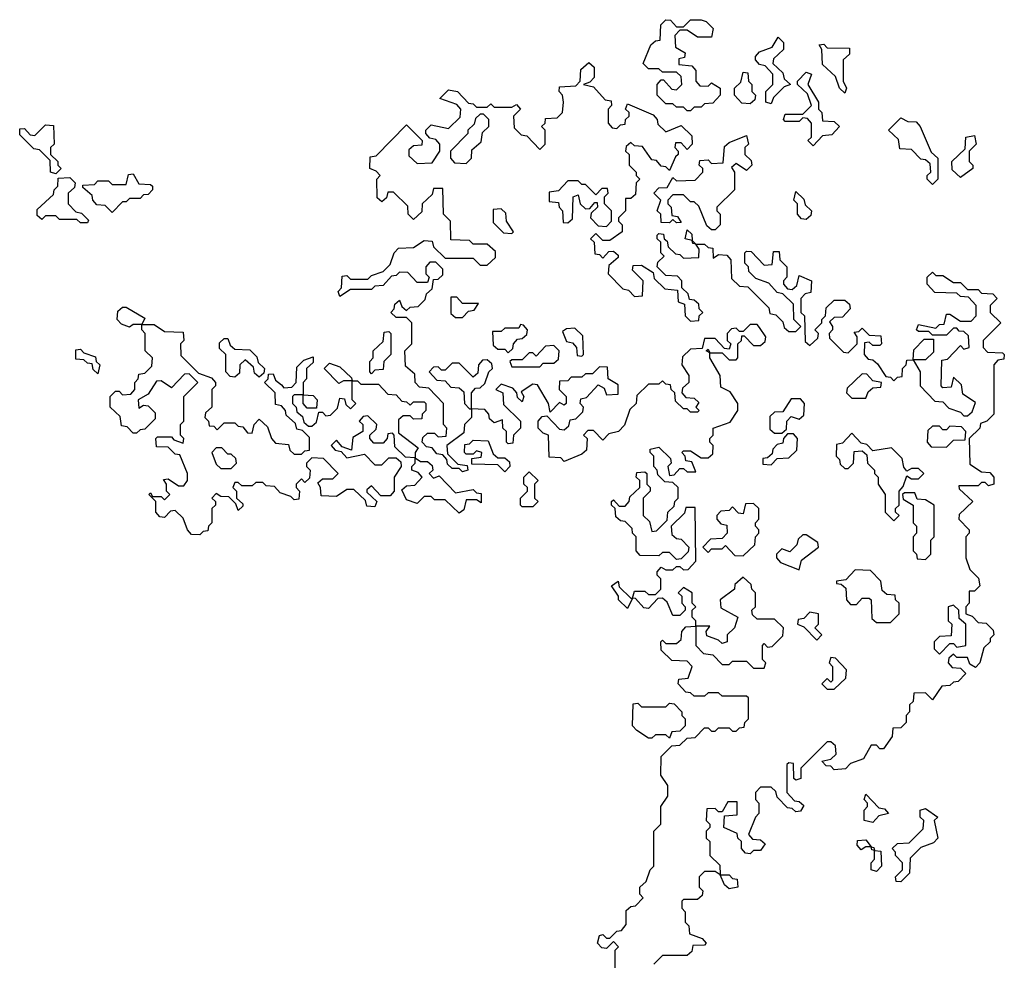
# Model space of a CAD drawing. Extents: x 2737311 to 2867920, y 875798 to 1012690.
# Tile 20 of 79: x 2831872 to 2834680, y 907735 to 910430. Entities that reach past the tile are written whole.
import ezdxf

# ---------------------------------------------------------------- set-up
doc = ezdxf.new("R2010")
doc.units = 0

msp = doc.modelspace()

# ---------------------------------------------------------------- linework, layer by layer
at = {"layer": '0CON20XD'}
for points in [[(2833785, 910170), (2833775, 910170), (2833765, 910180), (2833745, 910180), (2833735, 910190), (2833715, 910190), (2833690, 910215), (2833690, 910245), (2833701.7, 910258.3), (2833708.3, 910258.3), (2833731.7, 910231.7), (2833745, 910230), (2833760, 910245), (2833758.3, 910268.3), (2833745, 910280), (2833705, 910280), (2833695, 910290), (2833665, 910290), (2833650, 910305), (2833671.7, 910358.3), (2833685, 910370), (2833698.3, 910371.7), (2833700, 910415), (2833715, 910430), (2833728.3, 910428.3), (2833745, 910410), (2833765, 910410), (2833785, 910430), (2833815, 910430), (2833830, 910425), (2833850, 910405), (2833845, 910380), (2833805, 910380), (2833775, 910400), (2833755, 910400), (2833740, 910385), (2833741.7, 910351.7), (2833770, 910335), (2833768.3, 910321.7), (2833751.7, 910318.3), (2833751.7, 910301.7), (2833788.3, 910298.3), (2833800, 910285), (2833800, 910255), (2833811.7, 910241.7), (2833835, 910240), (2833845, 910250), (2833870, 910235), (2833870, 910215), (2833848.3, 910191.7), (2833825, 910190), (2833815, 910180), (2833795, 910180), (2833785, 910170)], [(2834015, 910190), (2834000, 910195), (2834000, 910225), (2834020, 910245), (2834020, 910275), (2833998.3, 910298.3), (2833981.7, 910301.7), (2833970, 910315), (2833970, 910325), (2833981.7, 910338.3), (2834018.3, 910351.7), (2834035, 910380), (2834050, 910365), (2834050, 910345), (2834021.7, 910318.3), (2834020, 910305), (2834048.3, 910278.3), (2834051.7, 910261.7), (2834070, 910245), (2834051.7, 910238.3), (2834021.7, 910208.3), (2834015, 910190)], [(2834225, 910220), (2834210, 910235), (2834198.3, 910268.3), (2834161.7, 910301.7), (2834160, 910345), (2834151.7, 910358.3), (2834165, 910360), (2834175, 910350), (2834238.3, 910348.3), (2834238.3, 910331.7), (2834220, 910315), (2834220, 910255), (2834230, 910235), (2834225, 910220)], [(2833120, 910225), (2833151.7, 910191.7), (2833165, 910190), (2833175, 910180), (2833205, 910180), (2833215, 910190), (2833225, 910180), (2833275, 910180), (2833288.3, 910188.3), (2833300, 910175), (2833280, 910155), (2833281.7, 910121.7), (2833301.7, 910101.7), (2833318.3, 910098.3), (2833355, 910060), (2833370, 910075), (2833370, 910115), (2833360, 910125), (2833370, 910135), (2833371.7, 910148.3), (2833405, 910150), (2833420, 910165), (2833422.5, 910195), (2833420, 910215), (2833410, 910225), (2833411.7, 910238.3), (2833458.3, 910241.7), (2833470, 910255), (2833471.7, 910288.3), (2833495, 910307.5), (2833510, 910295), (2833510, 910265), (2833498.3, 910251.7), (2833480, 910245), (2833508.3, 910238.3), (2833541.7, 910201.7), (2833558.3, 910198.3), (2833560, 910185), (2833550, 910175), (2833550, 910135), (2833561.7, 910121.7), (2833575, 910120), (2833585, 910130), (2833598.3, 910131.7), (2833600, 910145), (2833610, 910155), (2833610, 910165), (2833600, 910175), (2833605, 910190), (2833678.3, 910158.3), (2833690, 910145), (2833691.7, 910131.7), (2833715, 910110), (2833758.3, 910128.3), (2833788.3, 910098.3), (2833790, 910075), (2833775, 910060), (2833758.3, 910078.3), (2833741.7, 910078.3), (2833740, 910065), (2833750, 910055), (2833750, 910045), (2833741.7, 910038.3), (2833725, 910000), (2833715, 910010), (2833701.7, 910011.7), (2833688.3, 910028.3), (2833675, 910030), (2833648.3, 910068.3), (2833625, 910070), (2833615, 910080), (2833601.7, 910068.3), (2833600, 910055), (2833610, 910045), (2833610, 910015), (2833630, 909995), (2833630, 909985), (2833640, 909975), (2833630, 909965), (2833628.3, 909931.7), (2833615, 909920), (2833600, 909920), (2833600, 909885), (2833580, 909865), (2833580, 909855), (2833590, 909845), (2833590, 909825), (2833555, 909800), (2833535, 909800), (2833515, 909820), (2833500, 909805), (2833510, 909795), (2833511.7, 909761.7), (2833525, 909760), (2833535, 909750), (2833551.7, 909768.3), (2833565, 909770), (2833578.3, 909758.3), (2833578.3, 909751.7), (2833551.7, 909728.3), (2833550, 909705), (2833591.7, 909661.7), (2833608.3, 909658.3), (2833625, 909640), (2833648.3, 909641.7), (2833650, 909685), (2833620, 909715), (2833621.7, 909728.3), (2833645, 909730), (2833678.3, 909708.3), (2833681.7, 909691.7), (2833711.7, 909661.7), (2833748.3, 909658.3), (2833750, 909625), (2833768.3, 909618.3), (2833770, 909585), (2833785, 909570), (2833808.3, 909571.7), (2833810, 909585), (2833820, 909595), (2833810, 909605), (2833808.3, 909618.3), (2833795, 909630), (2833781.7, 909631.7), (2833778.3, 909648.3), (2833760, 909665), (2833760, 909685), (2833748.3, 909698.3), (2833715, 909700), (2833690, 909725), (2833691.7, 909738.3), (2833710, 909755), (2833700, 909765), (2833700, 909795), (2833690, 909805), (2833690, 909815), (2833695, 909820), (2833708.3, 909818.3), (2833710, 909805), (2833718.3, 909798.3), (2833721.7, 909781.7), (2833741.7, 909761.7), (2833755, 909760), (2833765, 909750), (2833808.3, 909751.7), (2833810, 909775), (2833800, 909790), (2833791.7, 909791.7), (2833790, 909800), (2833770, 909805), (2833775, 909830), (2833788.3, 909818.3), (2833790, 909800), (2833800, 909790), (2833825, 909790), (2833835, 909780), (2833848.3, 909778.3), (2833850, 909750), (2833865, 909760), (2833888.3, 909758.3), (2833900, 909745), (2833901.7, 909691.7), (2833925, 909670), (2833948.3, 909668.3), (2834008.3, 909608.3), (2834011.7, 909591.7), (2834028.3, 909588.3), (2834048.3, 909568.3), (2834051.7, 909551.7), (2834065, 909540), (2834085, 909540), (2834100, 909555), (2834080, 909575), (2834078.3, 909618.3), (2834048.3, 909648.3), (2834031.7, 909651.7), (2834008.3, 909678.3), (2833971.7, 909691.7), (2833951.7, 909711.7), (2833950, 909725), (2833940, 909735), (2833940, 909765), (2833945, 909770), (2833958.3, 909768.3), (2833995, 909730), (2834018.3, 909731.7), (2834021.7, 909768.3), (2834038.3, 909768.3), (2834040, 909745), (2834060, 909725), (2834060, 909695), (2834050, 909685), (2834050, 909675), (2834061.7, 909661.7), (2834075, 909660), (2834088.3, 909671.7), (2834095, 909700), (2834130, 909685), (2834128.3, 909651.7), (2834111.7, 909648.3), (2834100, 909635), (2834100, 909595), (2834110, 909585), (2834111.7, 909511.7), (2834125, 909500), (2834148.3, 909521.7), (2834150, 909535), (2834140, 909545), (2834160, 909565), (2834160, 909575), (2834170, 909585), (2834171.7, 909608.3), (2834195, 909630), (2834225, 909630), (2834238.3, 909618.3), (2834240, 909605), (2834218.3, 909581.7), (2834195, 909580), (2834181.7, 909568.3), (2834190, 909555), (2834190, 909545), (2834180, 909535), (2834181.7, 909521.7), (2834221.7, 909481.7), (2834235, 909480), (2834260, 909505), (2834260, 909525), (2834251.7, 909538.3), (2834265, 909540), (2834275, 909550), (2834295, 909530), (2834328.3, 909528.3), (2834330, 909505), (2834325, 909500), (2834305, 909500), (2834295, 909510), (2834281.7, 909508.3), (2834280, 909475), (2834291.7, 909461.7), (2834305, 909460), (2834318.3, 909448.3), (2834341.7, 909411.7), (2834355, 909410), (2834365, 909400), (2834375, 909410), (2834388.3, 909411.7), (2834390, 909435), (2834400, 909445), (2834401.7, 909458.3), (2834420, 909460), (2834421.7, 909488.3), (2834451.7, 909518.3), (2834478.3, 909518.3), (2834478.3, 909481.7), (2834455, 909460), (2834420, 909460), (2834440, 909425), (2834440, 909385), (2834481.7, 909341.7), (2834505, 909340), (2834521.7, 909321.7), (2834555, 909310), (2834565, 909300), (2834575, 909300), (2834588.3, 909311.7), (2834598.3, 909338.3), (2834561.7, 909361.7), (2834558.3, 909388.3), (2834535, 909410), (2834528.3, 909381.7), (2834505, 909380), (2834500, 909385), (2834501.7, 909458.3), (2834518.3, 909461.7), (2834555, 909500), (2834565, 909490), (2834580, 909495), (2834578.3, 909528.3), (2834565, 909540), (2834551.7, 909541.7), (2834545, 909550), (2834535, 909550), (2834515, 909530), (2834475, 909530), (2834465, 909540), (2834435, 909540), (2834430, 909545), (2834435, 909560), (2834485, 909550), (2834495, 909560), (2834508.3, 909561.7), (2834515, 909590), (2834525, 909590), (2834555, 909570), (2834585, 909570), (2834600, 909585), (2834600, 909615), (2834578.3, 909638.3), (2834555, 909640), (2834545, 909650), (2834481.7, 909651.7), (2834460, 909675), (2834460, 909695), (2834475, 909710), (2834485, 909700), (2834505, 909700), (2834535, 909680), (2834555, 909680), (2834575, 909660), (2834605, 909660), (2834615, 909650), (2834647.5, 909647.5), (2834660, 909635), (2834640, 909615), (2834640, 909595), (2834670, 909565), (2834620, 909515), (2834620, 909495), (2834631.7, 909481.7), (2834675, 909480), (2834680, 909475), (2834678.3, 909461.7), (2834661.7, 909458.3), (2834650, 909445), (2834650, 909305), (2834630, 909285), (2834611.7, 909278.3), (2834610, 909265), (2834580, 909235), (2834581.7, 909161.7), (2834615, 909140), (2834638.3, 909138.3), (2834650, 909125), (2834650, 909105), (2834635, 909100), (2834625, 909110), (2834615, 909110), (2834605, 909100), (2834550, 909100), (2834551.7, 909091.7), (2834590, 909055), (2834551.7, 909018.3), (2834550, 909005), (2834580, 908975), (2834580, 908965), (2834570, 908955), (2834570, 908895), (2834581.7, 908861.7), (2834606.7, 908836.7), (2834610, 908815), (2834595, 908800), (2834580, 908800), (2834580, 908765), (2834570, 908755), (2834570, 908735), (2834588.3, 908728.3), (2834605, 908710), (2834628.3, 908708.3), (2834648.3, 908688.3), (2834650, 908675), (2834640, 908665), (2834640, 908655), (2834621.7, 908638.3), (2834610, 908595), (2834598.3, 908581.7), (2834581.7, 908591.7), (2834575, 908610), (2834545, 908610), (2834535, 908620), (2834521.7, 908608.3), (2834520, 908595), (2834531.7, 908581.7), (2834555, 908580), (2834570, 908565), (2834548.3, 908541.7), (2834535, 908540), (2834525, 908530), (2834501.7, 908528.3), (2834475, 908490), (2834455, 908510), (2834421.7, 908508.3), (2834420, 908485), (2834410, 908475), (2834410, 908455), (2834400, 908445), (2834400, 908425), (2834385, 908410), (2834361.7, 908408.3), (2834360, 908385), (2834335, 908350), (2834325, 908350), (2834315, 908360), (2834300, 908360), (2834278.3, 908321.7), (2834241.7, 908308.3), (2834227, 908293), (2834195, 908290), (2834185, 908300), (2834171.7, 908301.7), (2834160, 908315), (2834185, 908320), (2834200, 908335), (2834198.3, 908358.3), (2834185, 908370), (2834175, 908370), (2834100, 908295)], [(2833955, 910190), (2833931.7, 910191.7), (2833910, 910215), (2833910, 910235), (2833928.3, 910251.7), (2833935, 910280), (2833948.3, 910278.3), (2833950, 910255), (2833960, 910245), (2833960, 910225), (2833970, 910215), (2833968.3, 910201.7), (2833955, 910190)], [(2834135, 910070), (2834120, 910085), (2834130, 910095), (2834130, 910135), (2834118.3, 910148.3), (2834105, 910150), (2834095, 910140), (2834055, 910140), (2834050, 910145), (2834055, 910160), (2834105, 910160), (2834130, 910185), (2834118.3, 910218.3), (2834090, 910245), (2834090, 910255), (2834115, 910280), (2834130, 910275), (2834120, 910245), (2834150, 910195), (2834150, 910175), (2834160, 910165), (2834161.7, 910141.7), (2834195, 910140), (2834210, 910125), (2834188.3, 910101.7), (2834161.7, 910098.3), (2834135, 910070)], [(2833755, 908800), (2833750, 908795), (2833760, 908785), (2833760, 908765), (2833770, 908755), (2833770, 908745), (2833755, 908730), (2833735, 908730), (2833718.3, 908768.3), (2833705, 908780), (2833691.7, 908778.3), (2833665, 908750), (2833651.7, 908751.7), (2833628.3, 908778.3), (2833620, 908780), (2833605, 908750), (2833580, 908775), (2833580, 908785), (2833560, 908815), (2833578.3, 908828.3), (2833581.7, 908811.7), (2833615, 908780), (2833620, 908780), (2833625, 908800), (2833655, 908800), (2833665, 908790), (2833685, 908790), (2833700, 908805), (2833700, 908835), (2833690, 908845), (2833690, 908855), (2833701.7, 908868.3), (2833715, 908860), (2833735, 908860), (2833745, 908870), (2833755, 908870), (2833765, 908860), (2833778.3, 908861.7), (2833800, 908885), (2833798.3, 909038.3), (2833771.7, 909038.3), (2833768.3, 909021.7), (2833730, 908985), (2833731.7, 908961.7), (2833745, 908950), (2833758.3, 908948.3), (2833780, 908925), (2833778.3, 908911.7), (2833758.3, 908891.7), (2833745, 908890), (2833725, 908910), (2833705, 908910), (2833695, 908900), (2833641.7, 908901.7), (2833630, 908915), (2833630, 908955), (2833620, 908965), (2833618.3, 908978.3), (2833598.3, 908998.3), (2833585, 909000), (2833571.7, 909011.7), (2833570, 909035), (2833560, 909045), (2833560, 909055), (2833565, 909060), (2833581.7, 909041.7), (2833598.3, 909041.7), (2833610, 909055), (2833611.7, 909068.3), (2833640, 909095), (2833640, 909115), (2833630, 909125), (2833631.7, 909138.3), (2833655, 909140), (2833660, 909135), (2833660, 909105), (2833670, 909095), (2833670, 909085), (2833650, 909065), (2833650, 909015), (2833668.3, 908998.3), (2833675, 908970), (2833688.3, 908971.7), (2833718.3, 909001.7), (2833720, 909025), (2833738.3, 909041.7), (2833740, 909055), (2833750, 909065), (2833750, 909095), (2833735, 909110), (2833711.7, 909111.7), (2833691.7, 909131.7), (2833690, 909145), (2833680, 909155), (2833680, 909185), (2833670, 909195), (2833670, 909205), (2833695, 909210), (2833728.3, 909178.3), (2833730, 909165), (2833720, 909155), (2833725, 909130), (2833738.3, 909131.7), (2833755, 909150), (2833765, 909150), (2833775, 909140), (2833800, 909140), (2833788.3, 909168.3), (2833771.7, 909171.7), (2833770, 909185), (2833760, 909195), (2833765, 909200), (2833785, 909200), (2833815, 909180), (2833835, 909180), (2833848.3, 909191.7), (2833850, 909215), (2833840, 909225), (2833840, 909235), (2833850, 909245), (2833850, 909265), (2833898.3, 909281.7), (2833920, 909315), (2833920, 909335), (2833898.3, 909368.3), (2833871.7, 909381.7), (2833870, 909415), (2833840, 909465), (2833840, 909480), (2833830, 909485), (2833835, 909490), (2833840, 909480), (2833875, 909480), (2833895, 909460), (2833915, 909460), (2833920, 909465), (2833920, 909505), (2833930, 909515), (2833931.7, 909528.3), (2833938.3, 909528.3), (2833965, 909500), (2833985, 909500), (2833998.3, 909511.7), (2834000, 909525), (2833981.7, 909551.7), (2833975, 909560), (2833955, 909560), (2833935, 909540), (2833925, 909540), (2833915, 909550), (2833901.7, 909548.3), (2833890, 909535), (2833890, 909515), (2833900, 909505), (2833895, 909490), (2833881.7, 909491.7), (2833855, 909520), (2833825, 909520), (2833818.3, 909491.7), (2833785, 909490), (2833761.7, 909468.3), (2833760, 909445), (2833780, 909415), (2833780, 909395), (2833761.7, 909378.3), (2833760, 909365), (2833771.7, 909351.7), (2833795, 909350), (2833808.3, 909338.3), (2833800, 909325), (2833810, 909315), (2833805, 909310), (2833785, 909310), (2833775, 909320), (2833765, 909320), (2833741.7, 909341.7), (2833740, 909365), (2833730, 909375), (2833728.3, 909388.3), (2833715, 909390), (2833705, 909400), (2833695, 909390), (2833665, 909390), (2833631.7, 909358.3), (2833630, 909335), (2833611.7, 909318.3), (2833596.7, 909273.3), (2833580, 909255), (2833551.7, 909248.3), (2833535, 909230), (2833508.3, 909258.3), (2833491.7, 909258.3), (2833480, 909245), (2833490, 909235), (2833488.3, 909201.7), (2833475, 909190), (2833425, 909170), (2833415, 909180), (2833381.7, 909181.7), (2833380, 909245), (2833365, 909250), (2833350, 909265), (2833350, 909285), (2833361.7, 909298.3), (2833375, 909300), (2833411.7, 909261.7), (2833425, 909260), (2833438.3, 909271.7), (2833441.7, 909288.3), (2833458.3, 909291.7), (2833478.3, 909311.7), (2833480, 909325), (2833470, 909335), (2833471.7, 909348.3), (2833488.3, 909351.7), (2833521.7, 909388.3), (2833538.3, 909378.3), (2833545, 909360), (2833578.3, 909361.7), (2833578.3, 909388.3), (2833550, 909405), (2833548.3, 909438.3), (2833525, 909440), (2833505, 909420), (2833485, 909420), (2833475, 909410), (2833445, 909410), (2833435, 909400), (2833411.7, 909398.3), (2833410, 909375), (2833430, 909355), (2833430, 909335), (2833425, 909330), (2833411.7, 909338.3), (2833385, 909310), (2833380, 909335), (2833348.3, 909388.3), (2833335, 909390), (2833301.7, 909368.3), (2833310, 909355), (2833305, 909340), (2833291.7, 909351.7), (2833290, 909365), (2833278.3, 909378.3), (2833245, 909390), (2833230, 909375), (2833250, 909365), (2833251.7, 909331.7), (2833300, 909285), (2833300, 909265), (2833280, 909245), (2833278.3, 909221.7), (2833265, 909220), (2833260, 909225), (2833260, 909255), (2833250, 909265), (2833248.3, 909288.3), (2833225, 909280), (2833211.7, 909291.7), (2833210, 909305), (2833198.3, 909318.3), (2833160, 909320), (2833160, 909295), (2833140, 909275), (2833138.3, 909251.7), (2833090, 909215), (2833091.7, 909191.7), (2833121.7, 909161.7), (2833148.3, 909158.3), (2833150, 909145), (2833135, 909140), (2833125, 909150), (2833105, 909150), (2833091.7, 909161.7), (2833090, 909175), (2833078.3, 909188.3), (2833061.7, 909191.7), (2833048.3, 909208.3), (2833031.7, 909211.7), (2833020, 909225), (2833021.7, 909238.3), (2833035, 909250), (2833055, 909250), (2833065, 909240), (2833088.3, 909241.7), (2833090, 909265), (2833080, 909275), (2833080, 909335), (2833038.3, 909378.3), (2833011.7, 909381.7), (2833000, 909395), (2832998.3, 909418.3), (2832971.7, 909441.7), (2832970, 909485), (2832990, 909505), (2832990, 909565), (2832975, 909580), (2832945, 909580), (2832930, 909595), (2832940, 909605), (2832941.7, 909618.3), (2832955, 909630), (2832961.7, 909611.7), (2832975, 909600), (2832985, 909610), (2833008.3, 909611.7), (2833028.3, 909631.7), (2833031.7, 909648.3), (2833048.3, 909661.7), (2833051.7, 909688.3), (2833065, 909690), (2833078.3, 909701.7), (2833078.3, 909718.3), (2833058.3, 909738.3), (2833041.7, 909738.3), (2833030, 909725), (2833030, 909705), (2833040, 909695), (2833035, 909680), (2833005, 909680), (2832978.3, 909708.3), (2832955, 909710), (2832945, 909700), (2832931.7, 909698.3), (2832908.3, 909671.7), (2832885, 909670), (2832875, 909660), (2832815, 909660), (2832785, 909640), (2832780, 909655), (2832790, 909665), (2832791.7, 909698.3), (2832805, 909700), (2832815, 909690), (2832865, 909690), (2832875, 909700), (2832908.3, 909711.7), (2832928.3, 909731.7), (2832940, 909765), (2832951.7, 909778.3), (2832995, 909780), (2833025, 909800), (2833048.3, 909798.3), (2833051.7, 909781.7), (2833085, 909750), (2833165, 909750), (2833185, 909730), (2833205, 909730), (2833228.3, 909751.7), (2833228.3, 909768.3), (2833205, 909790), (2833165, 909790), (2833155, 909800), (2833101.7, 909801.7), (2833100, 909855), (2833080, 909875), (2833078.3, 909948.3), (2833051.7, 909948.3), (2833048.3, 909931.7), (2833020, 909905), (2833018.3, 909881.7), (2832995, 909860), (2832980, 909875), (2832978.3, 909898.3), (2832938.3, 909938.3), (2832921.7, 909938.3), (2832918.3, 909921.7), (2832905, 909910), (2832891.7, 909921.7), (2832890, 909975), (2832900, 909985), (2832888.3, 909998.3), (2832870, 910005), (2832871.7, 910038.3), (2832888.3, 910041.7), (2832975, 910130), (2833020, 910085), (2833018.3, 910071.7), (2832995, 910070), (2832981.7, 910058.3), (2832981.7, 910041.7), (2833005, 910020), (2833048.3, 910021.7), (2833070, 910055), (2833070, 910075), (2833058.3, 910088.3), (2833041.7, 910091.7), (2833030, 910105), (2833030, 910115), (2833045, 910130), (2833095, 910120), (2833128.3, 910151.7), (2833130, 910175), (2833118.3, 910188.3), (2833070, 910205), (2833095, 910230), (2833120, 910225)], [(2833145, 910020), (2833160, 910035), (2833161.7, 910058.3), (2833188.3, 910081.7), (2833191.7, 910108.3), (2833210, 910125), (2833210, 910145), (2833195, 910160), (2833185, 910160), (2833171.7, 910148.3), (2833168.3, 910131.7), (2833150, 910115), (2833150, 910105), (2833100, 910055), (2833100, 910035), (2833111.7, 910021.7), (2833145, 910020)], [(2831975, 909990), (2831960, 909995), (2831958.3, 910028.3), (2831928.3, 910058.3), (2831911.7, 910061.7), (2831871.7, 910101.7), (2831871.7, 910118.3), (2831885, 910120), (2831901.7, 910101.7), (2831915, 910100), (2831945, 910130), (2831968.3, 910128.3), (2831970, 910075), (2831960, 910065), (2831960, 910045), (2831980, 910025), (2831980, 910015), (2831990, 910005), (2831975, 909990)], [(2834475, 909960), (2834460, 909975), (2834460, 909985), (2834470, 909995), (2834468.3, 910018.3), (2834455, 910030), (2834441.7, 910031.7), (2834415, 910060), (2834381.7, 910061.7), (2834378.3, 910088.3), (2834350, 910115), (2834385, 910150), (2834405, 910140), (2834428.3, 910138.3), (2834440, 910125), (2834471.7, 910051.7), (2834490, 910035), (2834490, 909975), (2834475, 909960)], [(2833855, 909830), (2833845, 909830), (2833831.7, 909841.7), (2833808.3, 909898.3), (2833795, 909910), (2833785, 909910), (2833765, 909930), (2833735, 909930), (2833720, 909915), (2833720, 909905), (2833730, 909895), (2833731.7, 909871.7), (2833748.3, 909868.3), (2833758.3, 909851.7), (2833745, 909850), (2833735, 909860), (2833725, 909850), (2833701.7, 909851.7), (2833700, 909875), (2833690, 909885), (2833700, 909915), (2833680, 909935), (2833695, 909950), (2833718.3, 909951.7), (2833735, 909980), (2833745, 909970), (2833798.3, 909971.7), (2833820, 909995), (2833820, 910005), (2833810, 910015), (2833811.7, 910028.3), (2833835, 910030), (2833845, 910020), (2833878.3, 910021.7), (2833881.7, 910068.3), (2833895, 910080), (2833945, 910100), (2833950, 910075), (2833940, 910065), (2833940, 910045), (2833958.3, 910028.3), (2833960, 910015), (2833945, 910000), (2833915, 910020), (2833901.7, 910008.3), (2833910, 909995), (2833910, 909945), (2833860, 909895), (2833860, 909885), (2833870, 909875), (2833870, 909845), (2833855, 909830)], [(2834555, 909980), (2834531.7, 910001.7), (2834530, 910025), (2834568.3, 910061.7), (2834570, 910095), (2834595, 910100), (2834600, 910075), (2834580, 910055), (2834580, 910025), (2834590, 910015), (2834590, 910005), (2834555, 909980)], [(2832135, 909880), (2832115, 909900), (2832091.7, 909901.7), (2832080, 909915), (2832078.3, 909928.3), (2832051.7, 909951.7), (2832051.7, 909958.3), (2832085, 909960), (2832095, 909970), (2832125, 909970), (2832135, 909960), (2832175, 909960), (2832181.7, 909988.3), (2832195, 909990), (2832211.7, 909961.7), (2832245, 909960), (2832250, 909955), (2832250, 909945), (2832238.3, 909931.7), (2832225, 909930), (2832215, 909920), (2832185, 909920), (2832175, 909910), (2832165, 909910), (2832135, 909880)], [(2832065, 909850), (2832045, 909850), (2832035, 909860), (2831985, 909860), (2831975, 909870), (2831945, 909870), (2831935, 909860), (2831921.7, 909871.7), (2831921.7, 909888.3), (2831968.3, 909931.7), (2831970, 909945), (2831980, 909955), (2831981.7, 909978.3), (2832015, 909980), (2832030, 909965), (2832028.3, 909951.7), (2832010, 909935), (2832010, 909905), (2832031.7, 909881.7), (2832048.3, 909878.3), (2832068.3, 909858.3), (2832065, 909850)], [(2833545, 909840), (2833560, 909855), (2833560, 909885), (2833540, 909905), (2833540, 909925), (2833550, 909935), (2833548.3, 909948.3), (2833531.7, 909948.3), (2833515, 909930), (2833485, 909960), (2833475, 909960), (2833465, 909970), (2833435, 909970), (2833408.3, 909941.7), (2833381.7, 909938.3), (2833381.7, 909911.7), (2833408.3, 909908.3), (2833410, 909895), (2833420, 909885), (2833421.7, 909851.7), (2833435, 909850), (2833448.3, 909861.7), (2833450, 909925), (2833465, 909930), (2833470, 909905), (2833485, 909890), (2833498.3, 909891.7), (2833511.7, 909908.3), (2833518.3, 909908.3), (2833520, 909895), (2833501.7, 909878.3), (2833500, 909865), (2833521.7, 909841.7), (2833545, 909840)], [(2834115, 909860), (2834101.7, 909861.7), (2834090, 909875), (2834090, 909905), (2834080, 909915), (2834085, 909940), (2834108.3, 909918.3), (2834111.7, 909901.7), (2834130, 909885), (2834128.3, 909871.7), (2834115, 909860)], [(2833275, 909820), (2833280, 909825), (2833260, 909855), (2833258.3, 909878.3), (2833245, 909890), (2833221.7, 909888.3), (2833221.7, 909851.7), (2833251.7, 909821.7), (2833275, 909820)], [(2833135, 909580), (2833151.7, 909598.3), (2833168.3, 909601.7), (2833180, 909620), (2833135, 909620), (2833118.3, 909638.3), (2833101.7, 909638.3), (2833101.7, 909591.7), (2833115, 909580), (2833135, 909580)], [(2832385, 908960), (2832361.7, 908961.7), (2832350, 908975), (2832338.3, 909008.3), (2832315, 909030), (2832301.7, 909028.3), (2832285, 909010), (2832271.7, 909011.7), (2832260, 909025), (2832260, 909055), (2832240, 909075), (2832245, 909080), (2832250, 909070), (2832275, 909070), (2832285, 909060), (2832300, 909075), (2832290, 909085), (2832290, 909105), (2832281.7, 909118.3), (2832295, 909120), (2832325, 909100), (2832340, 909100), (2832350, 909115), (2832350, 909135), (2832328.3, 909188.3), (2832315, 909190), (2832295, 909210), (2832261.7, 909211.7), (2832260, 909235), (2832265, 909240), (2832305, 909240), (2832311.7, 909231.7), (2832338.3, 909221.7), (2832340, 909235), (2832330, 909245), (2832330, 909275), (2832340, 909285), (2832340, 909355), (2832380, 909395), (2832355, 909420), (2832341.7, 909418.3), (2832305, 909380), (2832275, 909400), (2832261.7, 909398.3), (2832238.3, 909361.7), (2832210, 909345), (2832211.7, 909321.7), (2832225, 909330), (2832238.3, 909328.3), (2832258.3, 909308.3), (2832258.3, 909291.7), (2832228.3, 909261.7), (2832215, 909260), (2832205, 909250), (2832195, 909250), (2832178.3, 909268.3), (2832161.7, 909271.7), (2832158.3, 909298.3), (2832130, 909325), (2832130, 909355), (2832145, 909370), (2832155, 909370), (2832165, 909360), (2832188.3, 909361.7), (2832200, 909375), (2832200, 909395), (2832210, 909405), (2832211.7, 909418.3), (2832228.3, 909421.7), (2832248.3, 909441.7), (2832250, 909465), (2832230, 909485), (2832230, 909535), (2832220, 909545), (2832220, 909560), (2832195, 909560), (2832185, 909552.5), (2832161.7, 909561.7), (2832150, 909575), (2832151.7, 909598.3), (2832165, 909610), (2832175, 909610), (2832228.3, 909578.3), (2832220, 909560), (2832255, 909560), (2832285, 909540), (2832338.3, 909538.3), (2832340, 909515), (2832330, 909505), (2832331.7, 909471.7), (2832381.7, 909421.7), (2832418.3, 909408.3), (2832430, 909395), (2832430, 909385), (2832420, 909375), (2832420, 909325), (2832401.7, 909308.3), (2832400, 909295), (2832410, 909285), (2832411.7, 909271.7), (2832425, 909270), (2832435, 909260), (2832455, 909280), (2832485, 909280), (2832495, 909270), (2832508.3, 909268.3), (2832521.7, 909251.7), (2832535, 909250), (2832540, 909275), (2832555, 909290), (2832578.3, 909268.3), (2832590, 909235), (2832601.7, 909221.7), (2832638.3, 909218.3), (2832641.7, 909201.7), (2832655, 909190), (2832675, 909190), (2832685, 909200), (2832698.3, 909201.7), (2832698.3, 909238.3), (2832678.3, 909258.3), (2832661.7, 909261.7), (2832658.3, 909278.3), (2832631.7, 909301.7), (2832630, 909315), (2832618.3, 909328.3), (2832601.7, 909331.7), (2832600, 909365), (2832570, 909395), (2832580, 909405), (2832581.7, 909418.3), (2832595, 909420), (2832601.7, 909401.7), (2832618.3, 909388.3), (2832625, 909380), (2832648.3, 909381.7), (2832660, 909395), (2832661.7, 909438.3), (2832681.7, 909458.3), (2832708.3, 909468.3), (2832708.3, 909451.7), (2832690, 909435), (2832690, 909405), (2832680, 909395), (2832680, 909360), (2832708.3, 909358.3), (2832720, 909345), (2832718.3, 909321.7), (2832691.7, 909321.7), (2832680, 909335), (2832680, 909360), (2832655, 909360), (2832650, 909355), (2832650, 909335), (2832660, 909325), (2832661.7, 909311.7), (2832678.3, 909298.3), (2832681.7, 909281.7), (2832695, 909270), (2832705, 909270), (2832718.3, 909281.7), (2832725, 909310), (2832735, 909310), (2832745, 909300), (2832758.3, 909301.7), (2832778.3, 909321.7), (2832785, 909350), (2832798.3, 909348.3), (2832801.7, 909331.7), (2832815, 909320), (2832830, 909335), (2832820, 909345), (2832820, 909400), (2832795, 909400), (2832781.7, 909391.7), (2832740, 909435), (2832755, 909450), (2832785, 909440), (2832818.3, 909408.3), (2832820, 909400), (2832835, 909400), (2832845, 909390), (2832895, 909390), (2832921.7, 909361.7), (2832945, 909360), (2832961.7, 909341.7), (2832975, 909340), (2832985, 909330), (2832995, 909340), (2833025, 909340), (2833030, 909335), (2833030, 909315), (2833020, 909305), (2833018.3, 909291.7), (2832995, 909290), (2832985, 909300), (2832965, 909300), (2832951.7, 909288.3), (2832951.7, 909251.7), (2833008.3, 909208.3), (2833000, 909195), (2833000, 909180), (2833015, 909170), (2833035, 909170), (2833048.3, 909158.3), (2833050, 909145), (2833040, 909135), (2833051.7, 909121.7), (2833068.3, 909128.3), (2833115, 909080), (2833165, 909090), (2833175, 909080), (2833188.3, 909078.3), (2833188.3, 909051.7), (2833175, 909060), (2833145, 909060), (2833138.3, 909031.7), (2833125, 909022.5), (2833085, 909060), (2833055, 909060), (2833045, 909070), (2833025, 909070), (2833005, 909050), (2832975, 909060), (2832961.7, 909088.3), (2832975, 909100), (2832998.3, 909101.7), (2833020, 909125), (2833008.3, 909138.3), (2832990, 909145), (2832990, 909155), (2833000, 909165), (2833000, 909180), (2832971.7, 909181.7), (2832941.7, 909211.7), (2832940, 909245), (2832935, 909250), (2832921.7, 909248.3), (2832920, 909235), (2832908.3, 909221.7), (2832881.7, 909221.7), (2832870, 909235), (2832870, 909245), (2832888.3, 909261.7), (2832890, 909275), (2832865, 909300), (2832851.7, 909298.3), (2832840, 909285), (2832850, 909275), (2832850, 909255), (2832821.7, 909238.3), (2832818.3, 909201.7), (2832791.7, 909211.7), (2832775, 909230), (2832760, 909215), (2832771.7, 909201.7), (2832788.3, 909198.3), (2832805, 909180), (2832855, 909190), (2832885, 909160), (2832905, 909160), (2832925, 909180), (2832945, 909180), (2832958.3, 909168.3), (2832960, 909155), (2832940, 909125), (2832940, 909085), (2832928.3, 909071.7), (2832901.7, 909071.7), (2832875, 909100), (2832861.7, 909088.3), (2832861.7, 909081.7), (2832890, 909055), (2832885, 909040), (2832861.7, 909041.7), (2832858.3, 909058.3), (2832825, 909090), (2832805, 909090), (2832775, 909070), (2832731.7, 909071.7), (2832730, 909095), (2832721.7, 909108.3), (2832735, 909120), (2832765, 909120), (2832780, 909135), (2832738.3, 909178.3), (2832705, 909180), (2832690, 909165), (2832690, 909155), (2832700, 909145), (2832698.3, 909121.7), (2832685, 909110), (2832675, 909120), (2832660, 909105), (2832660, 909095), (2832670, 909085), (2832668.3, 909061.7), (2832655, 909060), (2832645, 909070), (2832615, 909080), (2832598.3, 909098.3), (2832575, 909100), (2832565, 909110), (2832545, 909110), (2832535, 909100), (2832505, 909100), (2832495, 909110), (2832485, 909110), (2832480, 909095), (2832490, 909085), (2832490, 909065), (2832508.3, 909048.3), (2832508.3, 909041.7), (2832495, 909030), (2832488.3, 909048.3), (2832468.3, 909068.3), (2832445, 909070), (2832431.7, 909078.3), (2832420, 909065), (2832430, 909055), (2832430, 909045), (2832420, 909035), (2832420, 908995), (2832410, 908985), (2832408.3, 908971.7), (2832395, 908970), (2832385, 908960)], [(2832875, 909420), (2832870, 909425), (2832870, 909455), (2832880, 909465), (2832880, 909485), (2832908.3, 909511.7), (2832911.7, 909538.3), (2832925, 909540), (2832930, 909535), (2832930, 909475), (2832910, 909455), (2832908.3, 909431.7), (2832885, 909430), (2832875, 909420)], [(2833265, 909480), (2833278.3, 909491.7), (2833280, 909505), (2833291.7, 909518.3), (2833305, 909520), (2833318.3, 909531.7), (2833320, 909545), (2833308.3, 909558.3), (2833300, 909560), (2833295, 909550), (2833255, 909550), (2833245, 909540), (2833220, 909540), (2833221.7, 909501.7), (2833235, 909490), (2833255, 909490), (2833265, 909480)], [(2833475, 909470), (2833480, 909475), (2833478.3, 909528.3), (2833455, 909550), (2833431.7, 909548.3), (2833420, 909540), (2833431.7, 909511.7), (2833448.3, 909508.3), (2833460, 909495), (2833461.7, 909471.7), (2833475, 909470)], [(2832555, 909410), (2832541.7, 909421.7), (2832538.3, 909438.3), (2832515, 909460), (2832500, 909445), (2832498.3, 909421.7), (2832485, 909410), (2832471.7, 909411.7), (2832460, 909425), (2832460, 909475), (2832441.7, 909491.7), (2832441.7, 909508.3), (2832455, 909520), (2832465, 909520), (2832471.7, 909501.7), (2832485, 909490), (2832528.3, 909488.3), (2832548.3, 909468.3), (2832551.7, 909451.7), (2832570, 909435), (2832568.3, 909421.7), (2832555, 909410)], [(2832095, 909420), (2832081.7, 909431.7), (2832078.3, 909448.3), (2832065, 909450), (2832055, 909460), (2832031.7, 909461.7), (2832031.7, 909488.3), (2832045, 909490), (2832055, 909480), (2832088.3, 909468.3), (2832090, 909455), (2832100, 909445), (2832095, 909420)], [(2833355, 909440), (2833365, 909450), (2833395, 909450), (2833408.3, 909461.7), (2833410, 909485), (2833395, 909500), (2833371.7, 909498.3), (2833345, 909470), (2833335, 909480), (2833325, 909480), (2833305, 909460), (2833275, 909460), (2833270, 909455), (2833275, 909440), (2833355, 909440)], [(2833160, 909320), (2833160, 909365), (2833171.7, 909378.3), (2833185, 909380), (2833198.3, 909391.7), (2833210, 909425), (2833220, 909435), (2833218.3, 909448.3), (2833205, 909460), (2833191.7, 909458.3), (2833180, 909445), (2833178.3, 909421.7), (2833165, 909410), (2833125, 909450), (2833105, 909450), (2833085, 909430), (2833075, 909430), (2833065, 909440), (2833051.7, 909438.3), (2833040, 909425), (2833061.7, 909401.7), (2833085, 909400), (2833101.7, 909381.7), (2833125, 909380), (2833138.3, 909368.3), (2833140, 909335), (2833155, 909320), (2833160, 909320)], [(2834285, 909350), (2834291.7, 909368.3), (2834305, 909380), (2834328.3, 909381.7), (2834330, 909395), (2834305, 909400), (2834288.3, 909418.3), (2834275, 909420), (2834231.7, 909378.3), (2834230, 909365), (2834245, 909350), (2834285, 909350)], [(2834045, 909250), (2834058.3, 909261.7), (2834060, 909285), (2834071.7, 909298.3), (2834095, 909290), (2834108.3, 909301.7), (2834110, 909335), (2834098.3, 909348.3), (2834071.7, 909348.3), (2834048.3, 909311.7), (2834025, 909310), (2834011.7, 909298.3), (2834011.7, 909261.7), (2834025, 909250), (2834045, 909250)], [(2834515, 909210), (2834535, 909230), (2834568.3, 909231.7), (2834570, 909255), (2834558.3, 909268.3), (2834525, 909270), (2834515, 909260), (2834505, 909260), (2834495, 909270), (2834475, 909270), (2834461.7, 909258.3), (2834460, 909225), (2834471.7, 909211.7), (2834515, 909210)], [(2833255, 909140), (2833235, 909160), (2833161.7, 909161.7), (2833161.7, 909178.3), (2833188.3, 909181.7), (2833190, 909195), (2833175, 909200), (2833165, 909190), (2833145, 909190), (2833140, 909195), (2833141.7, 909218.3), (2833155, 909220), (2833165, 909230), (2833208.3, 909228.3), (2833221.7, 909191.7), (2833235, 909180), (2833255, 909180), (2833268.3, 909168.3), (2833270, 909155), (2833255, 909140)], [(2834015, 909160), (2834031.7, 909178.3), (2834065, 909180), (2834088.3, 909201.7), (2834090, 909235), (2834078.3, 909248.3), (2834061.7, 909248.3), (2834050, 909235), (2834048.3, 909221.7), (2834031.7, 909218.3), (2834020, 909205), (2834018.3, 909191.7), (2834005, 909180), (2833991.7, 909178.3), (2833991.7, 909161.7), (2834015, 909160)], [(2834365, 909000), (2834380, 909015), (2834370, 909025), (2834370, 909035), (2834380, 909045), (2834380, 909085), (2834391.7, 909098.3), (2834401.7, 909128.3), (2834415, 909120), (2834435, 909120), (2834450, 909135), (2834435, 909150), (2834415, 909150), (2834401.7, 909141.7), (2834393, 909153), (2834388.3, 909178.3), (2834358.3, 909208.3), (2834305, 909200), (2834288.3, 909218.3), (2834271.7, 909221.7), (2834245, 909250), (2834218.3, 909221.7), (2834201.7, 909218.3), (2834200, 909185), (2834210, 909175), (2834211.7, 909161.7), (2834225, 909150), (2834235, 909150), (2834250, 909165), (2834251.7, 909198.3), (2834275, 909200), (2834288.3, 909188.3), (2834290, 909165), (2834310, 909145), (2834310, 909135), (2834320, 909125), (2834320, 909105), (2834340, 909075), (2834340, 909025), (2834365, 909000)], [(2832475, 909150), (2832490, 909165), (2832488.3, 909178.3), (2832475, 909190), (2832465, 909190), (2832448.3, 909208.3), (2832431.7, 909208.3), (2832420, 909195), (2832431.7, 909161.7), (2832445, 909150), (2832475, 909150)], [(2833335, 909040), (2833305, 909040), (2833300, 909045), (2833300, 909065), (2833320, 909085), (2833320, 909095), (2833310, 909105), (2833310, 909125), (2833325, 909140), (2833350, 909115), (2833340, 909105), (2833340, 909065), (2833350, 909055), (2833335, 909040)], [(2834455, 908890), (2834470, 908905), (2834470, 908945), (2834480, 908955), (2834480, 909045), (2834455, 909060), (2834431.7, 909061.7), (2834425, 909080), (2834395, 909080), (2834390, 909075), (2834391.7, 909061.7), (2834420, 909045), (2834420, 908995), (2834430, 908985), (2834430, 908965), (2834420, 908955), (2834420, 908915), (2834430, 908905), (2834431.7, 908891.7), (2834455, 908890)], [(2833935, 908900), (2833968.3, 908931.7), (2833970, 908955), (2833980, 908965), (2833980, 908975), (2833970, 908985), (2833970, 908995), (2833980, 909005), (2833980, 909035), (2833965, 909050), (2833941.7, 909048.3), (2833935, 909020), (2833921.7, 909021.7), (2833905, 909040), (2833895, 909030), (2833871.7, 909028.3), (2833860, 909015), (2833860, 909005), (2833871.7, 908991.7), (2833888.3, 908988.3), (2833890, 908965), (2833875, 908950), (2833841.7, 908948.3), (2833820, 908925), (2833835, 908910), (2833845, 908920), (2833875, 908920), (2833885, 908930), (2833911.7, 908901.7), (2833935, 908900)], [(2834095, 908860), (2834101.7, 908888.3), (2834150, 908925), (2834148.3, 908938.3), (2834115, 908960), (2834105, 908960), (2834091.7, 908948.3), (2834088.3, 908931.7), (2834068.3, 908911.7), (2834045, 908920), (2834030, 908905), (2834030, 908895), (2834041.7, 908881.7), (2834095, 908860)], [(2834355, 908710), (2834380, 908735), (2834380, 908765), (2834370, 908775), (2834368.3, 908788.3), (2834345, 908790), (2834331.7, 908801.7), (2834328.3, 908828.3), (2834298.3, 908858.3), (2834255, 908860), (2834228.3, 908831.7), (2834201.7, 908828.3), (2834201.7, 908821.7), (2834215, 908820), (2834228.3, 908808.3), (2834230, 908775), (2834241.7, 908761.7), (2834258.3, 908761.7), (2834275, 908780), (2834295, 908780), (2834300, 908775), (2834301.7, 908721.7), (2834315, 908710), (2834355, 908710)], [(2833995, 908580), (2834000, 908595), (2833990, 908605), (2833990, 908645), (2833995, 908650), (2834005, 908640), (2834018.3, 908641.7), (2834048.3, 908671.7), (2834050, 908695), (2834025, 908720), (2833975, 908720), (2833961.7, 908731.7), (2833960, 908745), (2833970, 908755), (2833970, 908795), (2833960, 908805), (2833958.3, 908818.3), (2833935, 908840), (2833911.7, 908818.3), (2833910, 908805), (2833870, 908775), (2833871.7, 908751.7), (2833920, 908725), (2833910, 908695), (2833890, 908675), (2833890, 908655), (2833875, 908650), (2833865, 908660), (2833831.7, 908671.7), (2833830, 908685), (2833840, 908700), (2833800, 908700), (2833800, 908645), (2833821.7, 908621.7), (2833848.3, 908618.3), (2833875, 908590), (2833895, 908590), (2833905, 908600), (2833945, 908600), (2833965, 908580), (2833995, 908580)], [(2833570, 907725), (2833570, 907775), (2833580, 907785), (2833565, 907800), (2833545, 907780), (2833531.7, 907781.7), (2833520, 907795), (2833525, 907817.5), (2833535, 907820), (2833545, 907810), (2833555, 907810), (2833575, 907830), (2833588.3, 907831.7), (2833601.7, 907848.3), (2833601.7, 907888.3), (2833615, 907900), (2833628.3, 907901.7), (2833650, 907925), (2833640, 907935), (2833640, 907955), (2833658.3, 907971.7), (2833670, 908005), (2833680, 908015), (2833680, 908115), (2833700, 908135), (2833700, 908185), (2833720, 908215), (2833720, 908245), (2833700, 908275), (2833701.7, 908328.3), (2833731.7, 908358.3), (2833755, 908360), (2833775, 908380), (2833798.3, 908381.7), (2833825, 908410), (2833835, 908410), (2833845, 908400), (2833855, 908400), (2833865, 908410), (2833895, 908410), (2833905, 908400), (2833915, 908400), (2833925, 908410), (2833938.3, 908411.7), (2833940, 908425), (2833950, 908435), (2833950, 908495), (2833945, 908500), (2833875, 908500), (2833865, 908510), (2833835, 908510), (2833825, 908500), (2833795, 908500), (2833785, 908510), (2833771.7, 908511.7), (2833750, 908535), (2833751.7, 908548.3), (2833778.3, 908551.7), (2833790, 908585), (2833775, 908600), (2833731.7, 908601.7), (2833701.7, 908631.7), (2833700, 908655), (2833705, 908660), (2833715, 908650), (2833745, 908650), (2833758.3, 908661.7), (2833760, 908685), (2833771.7, 908698.3), (2833800, 908700), (2833800, 908715), (2833790, 908725), (2833790, 908745), (2833800, 908755), (2833790, 908765), (2833790, 908795), (2833765, 908810), (2833755, 908800)], [(2834495, 908620), (2834525, 908650), (2834535, 908650), (2834545, 908640), (2834570, 908645), (2834570, 908705), (2834551.7, 908721.7), (2834550, 908745), (2834535, 908760), (2834520, 908755), (2834520, 908715), (2834530, 908705), (2834528.3, 908671.7), (2834495, 908670), (2834480, 908655), (2834480, 908635), (2834495, 908620)], [(2834145, 908660), (2834160, 908675), (2834140, 908695), (2834150, 908705), (2834150, 908735), (2834125, 908740), (2834108.3, 908721.7), (2834091.7, 908718.3), (2834090, 908705), (2834108.3, 908698.3), (2834145, 908660)], [(2834195, 908520), (2834228.3, 908551.7), (2834230, 908575), (2834198.3, 908608.3), (2834185, 908610), (2834180, 908595), (2834190, 908585), (2834190, 908545), (2834185, 908540), (2834175, 908550), (2834160, 908535), (2834175, 908520), (2834195, 908520)], [(2833725, 908380), (2833715, 908390), (2833685, 908390), (2833675, 908380), (2833665, 908380), (2833631.7, 908401.7), (2833620, 908415), (2833621.7, 908478.3), (2833635, 908480), (2833645, 908470), (2833715, 908470), (2833725, 908480), (2833738.3, 908478.3), (2833760, 908455), (2833760, 908445), (2833770, 908435), (2833770, 908415), (2833755, 908400), (2833731.7, 908398.3), (2833725, 908380)], [(2834100, 908295), (2834100, 908265), (2834085, 908260), (2834080, 908265), (2834078.3, 908308.3), (2834065, 908310), (2834060, 908305), (2834060, 908225), (2834081.7, 908201.7), (2834095, 908200), (2834108.3, 908188.3), (2834098.3, 908171.7), (2834085, 908170), (2834075, 908180), (2834061.7, 908181.7), (2834031.7, 908211.7), (2834028.3, 908228.3), (2834015, 908240), (2833985, 908240), (2833970, 908225), (2833970, 908205), (2833980, 908195), (2833980, 908165), (2833970, 908155), (2833950, 908105), (2833961.7, 908091.7), (2833985, 908090), (2833998.3, 908078.3), (2833985, 908060), (2833965, 908060), (2833955, 908050), (2833941.7, 908051.7), (2833930, 908065), (2833930, 908085), (2833920, 908095), (2833918.3, 908108.3), (2833880, 908125), (2833881.7, 908158.3), (2833918.3, 908161.7), (2833918.3, 908198.3), (2833891.7, 908198.3), (2833875, 908170), (2833865, 908170), (2833855, 908180), (2833831.7, 908178.3), (2833830, 908145), (2833840, 908135), (2833840, 908125), (2833830, 908115), (2833830, 908095), (2833840, 908085), (2833840, 908045), (2833868.3, 908018.3), (2833870, 907990), (2833895, 907990), (2833905, 907980), (2833918.3, 907978.3), (2833920, 907955), (2833895, 907950), (2833881.7, 907961.7), (2833870, 907990), (2833855, 908000), (2833825, 908000), (2833810, 907985), (2833810, 907955), (2833820, 907945), (2833818.3, 907931.7), (2833805, 907920), (2833765, 907920), (2833760, 907915), (2833760, 907895), (2833770, 907885), (2833770, 907855), (2833780, 907845), (2833781.7, 907821.7), (2833818.3, 907808.3), (2833830, 907795), (2833825, 907790), (2833791.7, 907788.3), (2833788.3, 907771.7), (2833775, 907760), (2833705, 907760), (2833680, 907735)], [(2834305, 908140), (2834280, 908145), (2834280, 908175), (2834290, 908185), (2834290, 908195), (2834280, 908205), (2834285, 908220), (2834321.7, 908181.7), (2834338.3, 908178.3), (2834350, 908165), (2834321.7, 908158.3), (2834305, 908140)], [(2834385, 907970), (2834371.7, 907971.7), (2834370, 907985), (2834390, 908005), (2834390, 908025), (2834370, 908045), (2834370, 908055), (2834360, 908065), (2834375, 908080), (2834408.3, 908081.7), (2834448.3, 908121.7), (2834450, 908145), (2834440, 908155), (2834440, 908175), (2834455, 908180), (2834490, 908155), (2834480, 908145), (2834490, 908095), (2834478.3, 908081.7), (2834441.7, 908068.3), (2834411.7, 908038.3), (2834410, 907995), (2834385, 907970)], [(2834315, 908000), (2834300, 908005), (2834300, 908025), (2834310, 908035), (2834310, 908060), (2834301.7, 908061.7), (2834300, 908070), (2834285, 908070), (2834271.7, 908061.7), (2834260, 908075), (2834261.7, 908088.3), (2834285, 908090), (2834300, 908070), (2834308.3, 908068.3), (2834310, 908060), (2834328.3, 908058.3), (2834330, 908015), (2834315, 908000)]]:
    msp.add_lwpolyline(points, dxfattribs=at)

doc.saveas('drawing.dxf')
